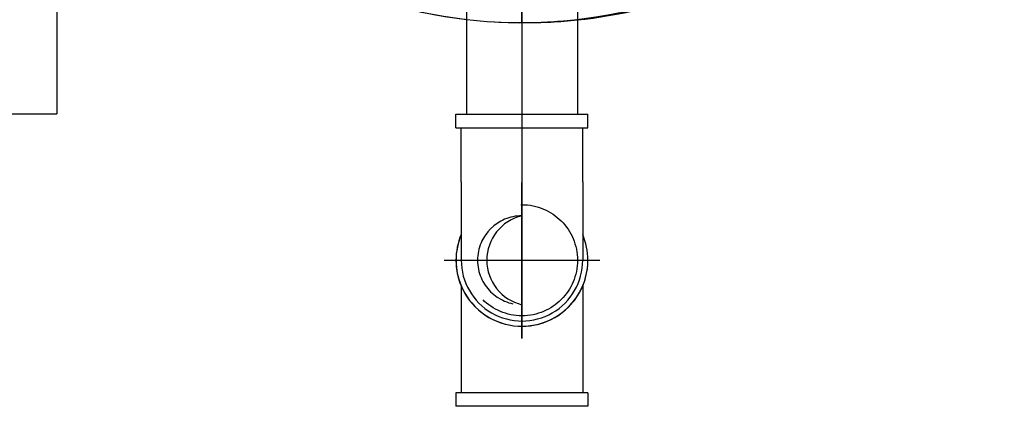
# Model space of a CAD drawing. Extents: x -156717 to 425753, y -51191 to 363295.
# Tile 126 of 256: x 87141 to 87329, y 112278 to 112352. Entities that reach past the tile are written whole.
import ezdxf
from ezdxf.enums import TextEntityAlignment as Align
from ezdxf.lldxf.tags import DXFTag

# ---------------------------------------------------------------- set-up
doc = ezdxf.new("R2010")
doc.units = 0
doc.header["$LTSCALE"] = 50
doc.linetypes.add('CENTER', pattern=[2, 1.25, -0.25, 0.25, -0.25])
doc.linetypes.add('STREEPJES', pattern=[0.1, 0.05, -0.05])
doc.layers.get('0').update_dxf_attribs({"linetype": 'CONTINUOUS'})
for name, color, linetype in [('WL541---_D', 111, 'CONTINUOUS'), ('WL561---_RETOUR_D', 21, 'CONTINUOUS'), ('WL561---_RETOUR_HARTLIJN', 8, 'CONTINUOUS')]:
    doc.layers.add(name, color=color, linetype=linetype)
doc.styles.add('BURO-025', font='ARIAL.TTF', dxfattribs={"height": 125})
tags = doc.linetypes.add('CENTER2', pattern=[28.575, 19.05, -3.175, 3.175, -3.175]).pattern_tags.tags
tags[10:11] = [DXFTag(74, 4), DXFTag(75, 0), DXFTag(340, '0'), DXFTag(46, 1.0), DXFTag(50, 0.0), DXFTag(44, 0.0), DXFTag(45, 0.0)]
tags[8:9] = [DXFTag(74, 4), DXFTag(75, 0), DXFTag(340, '0'), DXFTag(46, 1.0), DXFTag(50, 0.0), DXFTag(44, 0.0), DXFTag(45, 0.0)]
tags[6:7] = [DXFTag(74, 4), DXFTag(75, 0), DXFTag(340, '0'), DXFTag(46, 1.0), DXFTag(50, 0.0), DXFTag(44, 0.0), DXFTag(45, 0.0)]
tags[4:5] = [DXFTag(74, 4), DXFTag(75, 0), DXFTag(340, '0'), DXFTag(46, 1.0), DXFTag(50, 0.0), DXFTag(44, 0.0), DXFTag(45, 0.0)]

# ---------------------------------------------------------------- blocks, each defined once
blk = doc.blocks.new('*U1229')
at = {"color": 2, "ltscale": 10}
blk.add_arc((0, 0, -285.2), 92.5, 6.0333, 35.8248, dxfattribs=at)
at = {"color": 8, "linetype": 'STREEPJES', "ltscale": 10}
blk.add_arc((0, 0, -285.2), 92.5, 359.7127, 6.0333, dxfattribs=at)
at = {"layer": 'WL541---_D', "color": 2, "style": 'BURO-025'}
blk.add_attdef('POSNR', text='', height=125, dxfattribs=at).set_placement((0, 0), align=Align.MIDDLE)
at = {"layer": 'WL541---_D', "color": 2, "style": 'BURO-025', "flags": 1}
for tag in ['TYPE', 'FABR']:
    blk.add_attdef(tag, text='', height=125, dxfattribs=at).set_placement((0, 0), align=Align.MIDDLE)
blk = doc.blocks.new('*U1231')
at = {"color": 2, "ltscale": 10}
blk.add_arc((0, 0, -285.2), 92.5, 6.0333, 35.8248, dxfattribs=at)
at = {"color": 8, "linetype": 'STREEPJES', "ltscale": 10}
blk.add_arc((0, 0, -285.2), 92.5, 359.7127, 6.0333, dxfattribs=at)
at = {"layer": 'WL541---_D', "color": 2, "style": 'BURO-025'}
blk.add_attdef('POSNR', text='', height=125, dxfattribs=at).set_placement((0, 0), align=Align.MIDDLE)
at = {"layer": 'WL541---_D', "color": 2, "style": 'BURO-025', "flags": 1}
for tag in ['TYPE', 'FABR']:
    blk.add_attdef(tag, text='', height=125, dxfattribs=at).set_placement((0, 0), align=Align.MIDDLE)
blk = doc.blocks.new('*U1237')
at = {"color": 8, "linetype": 'STREEPJES', "ltscale": 10}
for radius, end in [(92.5, 179.82), (61, 179.82), (61, 179.82), (92.5, 0), (61, 0)]:
    blk.add_arc((0, 0, -2507.22), radius, 180, end, dxfattribs=at)
at = {"layer": 'WL561---_RETOUR_HARTLIJN', "linetype": 'CENTER'}
for p, q in [((0, -92.5, -2507.22), (0, 92.5, -2507.22)), ((92.5, 0, -2507.22), (-92.5, 0, -2507.22))]:
    blk.add_line(p, q, dxfattribs=at)
for radius in [72.5, 0.075]:
    blk.add_circle((0, 0, -2507.22), radius, dxfattribs=at)
at = {"layer": 'WL561---_RETOUR_D', "color": 2, "style": 'BURO-025'}
blk.add_attdef('POSNR', text='', height=125, dxfattribs=at).set_placement((0, 0), align=Align.MIDDLE)
at = {"layer": 'WL561---_RETOUR_D', "color": 2, "style": 'BURO-025', "flags": 1}
blk.add_attdef('FABR', text='', height=125, dxfattribs=at).set_placement((0, 0), align=Align.MIDDLE)
blk = doc.blocks.new('*U1239')
at = {"color": 8, "linetype": 'STREEPJES', "ltscale": 10}
for p, q in [((-38.05, 95, -1687.5), (18.8, 95, -1687.5)), ((-95, -38.05, -1687.5), (-95, 38.05, -1687.5))]:
    blk.add_line(p, q, dxfattribs=at)
at = {"color": 0, "ltscale": 10}
blk.add_line((18.8, 95, -1687.5), (38.05, 95, -1687.5), dxfattribs=at)
at = {"color": 8, "linetype": 'STREEPJES', "ltscale": 10}
for radius, end in [(56.95, 0), (133.05, 344.7483)]:
    blk.add_arc((-95, 95, -1687.5), radius, 270, end, dxfattribs=at)
at = {"color": 0, "ltscale": 10}
blk.add_arc((-95, 95, -1687.5), 133.05, 344.7483, 360, dxfattribs=at)
at = {"layer": 'WL561---_RETOUR_HARTLIJN', "linetype": 'CENTER2'}
blk.add_arc((-95, 95, -1687.5), 95, 270, 0, dxfattribs=at)
at = {"layer": 'WL561---_RETOUR_D', "color": 2, "style": 'BURO-025'}
blk.add_attdef('POSNR', text='', height=125, dxfattribs=at).set_placement((0, 0), align=Align.MIDDLE)
blk = doc.blocks.new('*U1249')
at = {"color": 8, "linetype": 'STREEPJES', "ltscale": 10}
blk.add_line((-95, -38.05, -1497.5), (-95, 38.05, -1497.5), dxfattribs=at)
for radius, end in [(56.95, 0), (133.05, 360)]:
    blk.add_arc((-95, 95, -1497.5), radius, 270, end, dxfattribs=at)
at = {"layer": 'WL561---_RETOUR_HARTLIJN', "linetype": 'CENTER2'}
blk.add_arc((-95, 95, -1497.5), 95, 270, 0, dxfattribs=at)
at = {"layer": 'WL561---_RETOUR_D', "color": 2, "style": 'BURO-025'}
blk.add_attdef('POSNR', text='', height=125, dxfattribs=at).set_placement((0, 0), align=Align.MIDDLE)
blk = doc.blocks.new('*U1257')
at = {"color": 8, "linetype": 'STREEPJES', "ltscale": 10}
for radius, end in [(92.5, 179.82), (61, 179.82), (61, 179.82), (92.5, 0), (61, 0)]:
    blk.add_arc((0, 0, -1136.18), radius, 180, end, dxfattribs=at)
at = {"layer": 'WL561---_RETOUR_HARTLIJN', "linetype": 'CENTER'}
for p, q in [((0, -92.5, -1136.18), (0, 92.5, -1136.18)), ((92.5, 0, -1136.18), (-92.5, 0, -1136.18))]:
    blk.add_line(p, q, dxfattribs=at)
for radius in [72.5, 0.075]:
    blk.add_circle((0, 0, -1136.18), radius, dxfattribs=at)
at = {"layer": 'WL561---_RETOUR_D', "color": 2, "style": 'BURO-025'}
blk.add_attdef('POSNR', text='', height=125, dxfattribs=at).set_placement((0, 0), align=Align.MIDDLE)
at = {"layer": 'WL561---_RETOUR_D', "color": 2, "style": 'BURO-025', "flags": 1}
blk.add_attdef('FABR', text='', height=125, dxfattribs=at).set_placement((0, 0), align=Align.MIDDLE)
blk = doc.blocks.new('*U1294')
at = {"color": 0, "ltscale": 10}
for p, q in [((0, 10.65, -2969.62), (73.52, 10.65, -2969.62)), ((0, -10.65, -2969.62), (73.52, -10.65, -2969.62))]:
    blk.add_line(p, q, dxfattribs=at)
at = {"color": 8, "linetype": 'STREEPJES', "ltscale": 10}
blk.add_spline([(1.52, 0, -2969.62), (1.38, -3.29, -2969.62), (1, -6.26, -2969.62), (0.53, -8.62, -2969.62), (0.15, -10.13, -2969.62), (0, -10.65, -2969.62), (0.15, -10.13, -2969.62), (0.53, -8.62, -2969.62), (1, -6.26, -2969.62), (1.38, -3.29, -2969.62), (1.52, 0, -2969.62), (1.38, 3.29, -2969.62), (1, 6.26, -2969.62), (0.53, 8.62, -2969.62), (0.15, 10.13, -2969.62), (0, 10.65, -2969.62), (0.15, 10.13, -2969.62), (0.53, 8.62, -2969.62), (1, 6.26, -2969.62), (1.38, 3.29, -2969.62), (1.52, 0, -2969.62)], degree=3, dxfattribs=at)
at = {"layer": 'WL561---_RETOUR_HARTLIJN', "linetype": 'CENTER2'}
blk.add_line((0, 0, -2969.62), (86.52, 0, -2969.62), dxfattribs=at)
at = {"layer": 'WL561---_RETOUR_D', "color": 2, "style": 'BURO-025'}
blk.add_attdef('POSNR', text='', height=125, dxfattribs=at).set_placement((0, 0), align=Align.MIDDLE)
blk = doc.blocks.new('*U1295')
at = {"color": 8, "linetype": 'STREEPJES', "ltscale": 10}
blk.add_arc((0, 0, -2530.22), 92.5, 180.2873, 186.6114, dxfattribs=at)
at = {"layer": 'WL561---_RETOUR_D', "color": 2, "style": 'BURO-025'}
blk.add_attdef('POSNR', text='', height=125, dxfattribs=at).set_placement((0, 0), align=Align.MIDDLE)
at = {"layer": 'WL561---_RETOUR_D', "color": 2, "style": 'BURO-025', "flags": 1}
for tag in ['TYPE', 'FABR']:
    blk.add_attdef(tag, text='', height=125, dxfattribs=at).set_placement((0, 0), align=Align.MIDDLE)
blk = doc.blocks.new('*U1296')
at = {"color": 2, "ltscale": 10}
for radius, start, end in [(92.5, 24.0533, 263.3886), (48.38, 51.1986, 257.2825), (92.5, 180, 263.3886), (48.38, 282.7175, 307.4652), (92.5, 276.6114, 335.4733), (92.5, 276.6114, 335.4733)]:
    blk.add_arc((0, 0, -2553.22), radius, start, end, dxfattribs=at)
at = {"color": 8, "linetype": 'STREEPJES', "ltscale": 10}
for radius, start, end in [(48.38, 307.4652, 51.1986), (92.5, 0.18, 24.0533), (92.5, 335.4733, 0), (92.5, 335.4733, 0), (48.38, 257.2825, 282.7175), (92.5, 263.3886, 276.6114), (92.5, 263.3886, 276.6114)]:
    blk.add_arc((0, 0, -2553.22), radius, start, end, dxfattribs=at)
at = {"layer": 'WL561---_RETOUR_HARTLIJN', "linetype": 'CENTER'}
for p, q in [((0, -92.5, -2553.22), (0, 92.5, -2553.22)), ((-92.5, 0, -2553.22), (92.5, 0, -2553.22))]:
    blk.add_line(p, q, dxfattribs=at)
for radius in [72.5, 0.075]:
    blk.add_circle((0, 0, -2553.22), radius, dxfattribs=at)
at = {"layer": 'WL561---_RETOUR_D', "color": 2, "style": 'BURO-025'}
blk.add_attdef('POSNR', text='', height=125, dxfattribs=at).set_placement((0, 0), align=Align.MIDDLE)
at = {"layer": 'WL561---_RETOUR_D', "color": 2, "style": 'BURO-025', "flags": 1}
blk.add_attdef('FABR', text='', height=125, dxfattribs=at).set_placement((0, 0), align=Align.MIDDLE)
blk = doc.blocks.new('*U1309')
at = {"color": 8, "linetype": 'STREEPJES', "ltscale": 10}
blk.add_circle((0, 0, -2954.62), 10.65, dxfattribs=at)
blk.add_circle((0, 0, -2954.62), 10.65, dxfattribs=at)
for centre, radius, start, end in [((0, 0, -2954.62), 8.52, 270, 90), ((-2.02, 0, -2954.62), 8.76, 283.3512, 76.6488)]:
    blk.add_arc(centre, radius, start, end, dxfattribs=at)
at = {"layer": 'WL561---_RETOUR_HARTLIJN', "linetype": 'CENTER2'}
for p, q in [((0, 14.91, -2954.62), (0, -14.91, -2954.62)), ((14.91, 0, -2954.62), (-14.91, 0, -2954.62))]:
    blk.add_line(p, q, dxfattribs=at)
blk.add_circle((0, 0, -2954.62), 0.075, dxfattribs=at)
at = {"layer": 'WL561---_RETOUR_D', "color": 2, "style": 'BURO-025'}
blk.add_attdef('POSNR', text='', height=125, dxfattribs=at).set_placement((0, 0), align=Align.MIDDLE)
blk = doc.blocks.new('*U1310')
at = {"color": 0, "ltscale": 10}
for p, q in [((-12.65, 25.4, -1799.84), (-12.65, 28, -1799.84)), ((-12.65, 28, -1799.84), (12.65, 28, -1799.84)), ((12.65, 25.4, -1799.84), (12.65, 28, -1799.84)), ((-12.65, 25.4, -1799.84), (12.65, 25.4, -1799.84)), ((-11.65, 15, -1799.84), (-11.65, 25.4, -1799.84)), ((11.65, 15, -1799.84), (11.65, 25.4, -1799.84)), ((-11.65, 4.93, -1799.84), (-11.65, 15, -1799.84)), ((11.65, 4.93, -1799.84), (11.65, 15, -1799.84))]:
    blk.add_line(p, q, dxfattribs=at)
for start, end in [(337.0652, 22.9348), (337.0652, 22.9348), (0, 22.9348), (337.0652, 0)]:
    blk.add_arc((0, 0, -1799.84), 12.65, start, end, dxfattribs=at)
at = {"layer": 'WL561---_RETOUR_HARTLIJN', "linetype": 'CENTER2'}
blk.add_line((0, 0, -1799.84), (0, 15, -1799.84), dxfattribs=at)
blk.add_circle((0, 0, -1799.84), 0.075, dxfattribs=at)
at = {"layer": 'WL561---_RETOUR_D', "color": 2, "style": 'BURO-025'}
blk.add_attdef('POSNR', text='', height=125, dxfattribs=at).set_placement((0, 0), align=Align.MIDDLE)
blk = doc.blocks.new('*U1311')
at = {"color": 0, "ltscale": 10}
for p, q in [((-25.4, 12.65, -2969.62), (-28, 12.65, -2969.62)), ((-28, -12.65, -2969.62), (-28, 12.65, -2969.62)), ((-25.4, -12.65, -2969.62), (-25.4, 12.65, -2969.62)), ((-15, 11.65, -2969.62), (-25.4, 11.65, -2969.62)), ((-15, 11.65, -2969.62), (-13.03, 11.65, -2969.62)), ((-13.03, 11.65, -2969.62), (-9.21, 11.65, -2969.62)), ((-9.21, 11.65, -2969.62), (-5.79, 11.65, -2969.62)), ((-5.79, 11.65, -2969.62), (-3, 11.65, -2969.62)), ((-3, 11.65, -2969.62), (-1.02, 11.65, -2969.62)), ((-1.02, 11.65, -2969.62), (0, 11.65, -2969.62)), ((-25.4, -12.65, -2969.62), (-28, -12.65, -2969.62)), ((-15, -11.65, -2969.62), (-25.4, -11.65, -2969.62)), ((-15, -11.65, -2969.62), (-13.03, -11.65, -2969.62)), ((-13.03, -11.65, -2969.62), (-9.21, -11.65, -2969.62)), ((-9.21, -11.65, -2969.62), (-5.79, -11.65, -2969.62)), ((-5.79, -11.65, -2969.62), (-3, -11.65, -2969.62)), ((-3, -11.65, -2969.62), (-1.02, -11.65, -2969.62)), ((-1.02, -11.65, -2969.62), (0, -11.65, -2969.62))]:
    blk.add_line(p, q, dxfattribs=at)
for radius, start, end in [(12.65, 247.0652, 90), (12.65, 90.18, 112.9348), (12.65, 270, 90), (11.65, 270, 90)]:
    blk.add_arc((0, 0, -2969.62), radius, start, end, dxfattribs=at)
at = {"layer": 'WL561---_RETOUR_HARTLIJN', "linetype": 'CENTER2'}
blk.add_line((-15, 0, -2969.62), (0, 0, -2969.62), dxfattribs=at)
at = {"layer": 'WL561---_RETOUR_D', "color": 2, "style": 'BURO-025'}
blk.add_attdef('POSNR', text='', height=125, dxfattribs=at).set_placement((0, 0), align=Align.MIDDLE)
blk = doc.blocks.new('*U1330')
at = {"color": 2, "ltscale": 10}
for p in [(-89.2, -24.49, -1992.5), (-208.8, -110, -1992.5)]:
    blk.add_line(p, (-89.2, -110, -1992.5), dxfattribs=at)
at = {"layer": 'WL561---_RETOUR_D', "color": 2, "style": 'BURO-025'}
blk.add_attdef('POSNR', text='', height=125, dxfattribs=at).set_placement((0, 0), align=Align.MIDDLE)
at = {"layer": 'WL561---_RETOUR_D', "color": 2, "style": 'BURO-025', "flags": 1}
for tag in ['TYPE', 'FABR']:
    blk.add_attdef(tag, text='', height=125, dxfattribs=at).set_placement((0, 0), align=Align.MIDDLE)
blk = doc.blocks.new('*U1331')
at = {"color": 8, "linetype": 'STREEPJES', "ltscale": 10}
for radius, start, end in [(92.5, 0.18, 155.7102), (48.38, 231.8617, 128.1383), (92.5, 204.2898, 0), (92.5, 204.2898, 0)]:
    blk.add_arc((0, 0, -1182.18), radius, start, end, dxfattribs=at)
at = {"layer": 'WL561---_RETOUR_HARTLIJN', "linetype": 'CENTER'}
for p, q in [((0, -92.5, -1182.18), (0, 92.5, -1182.18)), ((-92.5, 0, -1182.18), (92.5, 0, -1182.18))]:
    blk.add_line(p, q, dxfattribs=at)
for radius in [72.5, 0.075]:
    blk.add_circle((0, 0, -1182.18), radius, dxfattribs=at)
at = {"layer": 'WL561---_RETOUR_D', "color": 2, "style": 'BURO-025'}
blk.add_attdef('POSNR', text='', height=125, dxfattribs=at).set_placement((0, 0), align=Align.MIDDLE)
at = {"layer": 'WL561---_RETOUR_D', "color": 2, "style": 'BURO-025', "flags": 1}
blk.add_attdef('FABR', text='', height=125, dxfattribs=at).set_placement((0, 0), align=Align.MIDDLE)
blk = doc.blocks.new('*U1332')
at = {"color": 8, "linetype": 'STREEPJES', "ltscale": 10}
blk.add_arc((0, 0, -1159.18), 92.5, 180.2873, 225.5215, dxfattribs=at)
at = {"layer": 'WL561---_RETOUR_D', "color": 2, "style": 'BURO-025'}
blk.add_attdef('POSNR', text='', height=125, dxfattribs=at).set_placement((0, 0), align=Align.MIDDLE)
at = {"layer": 'WL561---_RETOUR_D', "color": 2, "style": 'BURO-025', "flags": 1}
for tag in ['TYPE', 'FABR']:
    blk.add_attdef(tag, text='', height=125, dxfattribs=at).set_placement((0, 0), align=Align.MIDDLE)

msp = doc.modelspace()

# ---------------------------------------------------------------- block references
at = {"layer": 'WL541---_D', "rotation": 270}
for name in ['*U1229', '*U1231']:
    msp.add_blockref(name, (87237.80911, 112444.1589, 285.19579), dxfattribs=at)
at = {"layer": 'WL561---_RETOUR_D'}
for name, p in [('*U1296', (87236.88149, 112444.1589, 2553.22186)), ('*U1331', (87236.88149, 112444.1589, 1182.17913)), ('*U1330', (87236.88149, 112444.1589, 1992.49653))]:
    msp.add_blockref(name, p, dxfattribs=at)
for name, p, rotation in [('*U1295', (87236.88149, 112444.1589, 2530.22186), 90), ('*U1332', (87236.88149, 112444.1589, 1159.17913), 90), ('*U1237', (87236.88149, 112444.1589, 2507.22186), 180), ('*U1257', (87236.88149, 112444.1589, 1136.17913), 180), ('*U1239', (87046.88149, 112444.1589, 1687.49653), 180), ('*U1249', (87046.88149, 112444.1589, 1497.49653), 180), ('*U1294', (87236.88149, 112407.62974, 2969.61515), 270), ('*U1311', (87236.88149, 112306.1089, 2969.61515), 270), ('*U1309', (87236.88149, 112306.1089, 2954.61515), 180), ('*U1310', (87236.88149, 112306.1089, 1799.83629), 180)]:
    msp.add_blockref(name, p, dxfattribs=dict(at, rotation=rotation))

doc.saveas('drawing.dxf')
